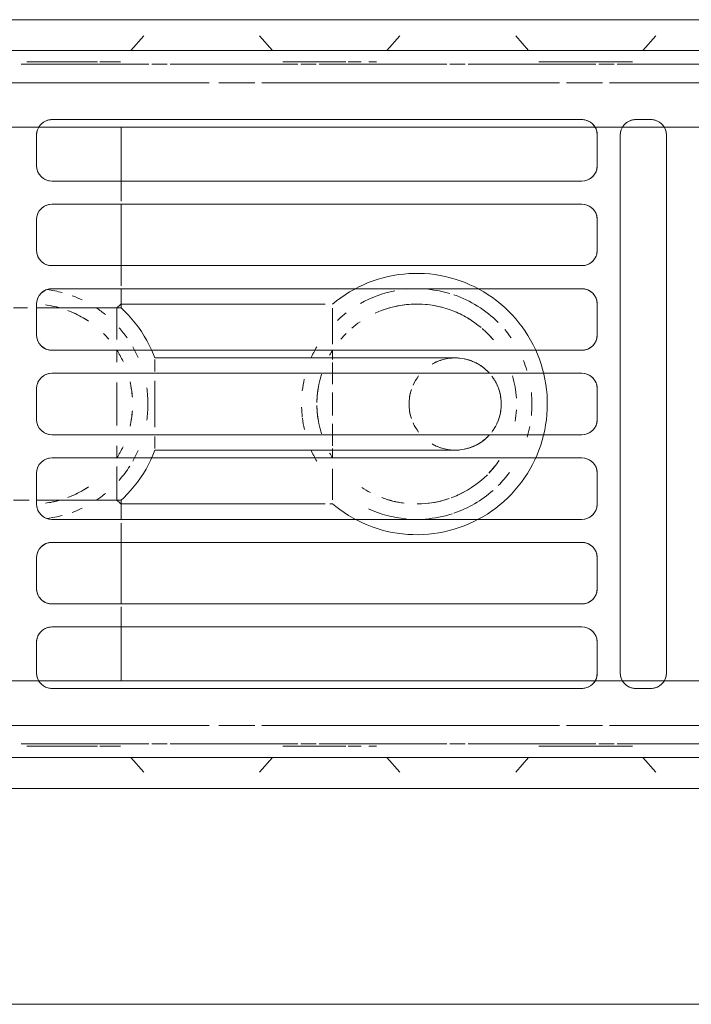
# Model space of a CAD drawing. Header units: millimetres. Extents: x -43279 to 212857, y -33734 to 71307.
# Tile 58 of 70: x -30503 to -30415, y 6187 to 6315. Entities that reach past the tile are written whole.
import ezdxf

# ---------------------------------------------------------------- set-up
doc = ezdxf.new("R2010")
doc.units = ezdxf.units.MM
doc.layers.add('M-EQPM', color=7, linetype='Continuous', lineweight=18)
doc.layers.add('Стены', color=7, linetype='Continuous', lineweight=5)

# ---------------------------------------------------------------- blocks, each defined once
blk = doc.blocks.new('PR_Радиатор_PradoUniversal_PRADO - 22-300-V1643-50_ОВ_L01_Отметка 0_Отопление - зависимый 2')
at = {"layer": 'M-EQPM'}
for p, q in [((532.9, -8), (-532.9, -8)), ((536, -12), (-536, -12)), ((441.5, -21), (443.5, -21)), ((450.5, -21), (519.5, -21)), ((-7, -22), (441, -22)), ((439.5, -93), (439.5, -23)), ((443, -22), (530.23, -22)), ((445.5, -23), (445.5, -93)), ((448.5, -27), (448.5, -23)), ((510.5, -22), (510.5, -29)), ((521.5, -23), (521.5, -27)), ((519.5, -29), (450.5, -29)), ((450.5, -32), (519.5, -32)), ((510.5, -32), (510.5, -40)), ((448.5, -38), (448.5, -34)), ((521.5, -34), (521.5, -38)), ((519.5, -40), (450.5, -40)), ((450.5, -43), (519.5, -43)), ((510.5, -43), (510.5, -45.48)), ((448.5, -49), (448.5, -45)), ((514.71, -45.48), (510.5, -45.48)), ((521.49, -45.48), (515.26, -45.48)), ((521.5, -45), (521.5, -49)), ((519.5, -51), (450.5, -51)), ((450.5, -54), (519.5, -54)), ((506.09, -58), (506.09, -55)), ((448.5, -60), (448.5, -56)), ((521.5, -56), (521.5, -60)), ((506.09, -61), (506.09, -58)), ((519.5, -62), (450.5, -62)), ((450.5, -65), (519.5, -65)), ((448.5, -71), (448.5, -67)), ((521.5, -67), (521.5, -71)), ((510.5, -70.52), (510.5, -73)), ((510.5, -70.52), (514.71, -70.52)), ((515.26, -70.52), (521.49, -70.52)), ((519.5, -73), (450.5, -73)), ((450.5, -76), (519.5, -76)), ((510.5, -76), (510.5, -84)), ((448.5, -82), (448.5, -78)), ((521.5, -78), (521.5, -82)), ((519.5, -84), (450.5, -84)), ((450.5, -87), (519.5, -87)), ((510.5, -87), (510.5, -94)), ((448.5, -93), (448.5, -89)), ((521.5, -89), (521.5, -93)), ((441, -94), (-7, -94)), ((530.23, -94), (443, -94)), ((443.5, -95), (441.5, -95)), ((519.5, -95), (450.5, -95)), ((-536, -104), (536, -104)), ((-532.9, -108), (532.9, -108))]:
    blk.add_line(p, q, dxfattribs=at)
at = {"layer": 'M-EQPM', "color": 254, "true_color": 0xe6e6e6}
for p, q in [((441.7, -8), (439, -8)), ((439, -8), (441.7, -8)), ((458.3, -8), (441.7, -8)), ((441.7, -8), (458.3, -8)), ((458.3, -8), (461, -8)), ((461, -8), (458.3, -8)), ((475.03, -8), (472.33, -8)), ((472.33, -8), (475.03, -8)), ((491.63, -8), (475.03, -8)), ((475.03, -8), (491.63, -8)), ((491.63, -8), (494.33, -8)), ((494.33, -8), (491.63, -8)), ((508.37, -8), (505.67, -8)), ((505.67, -8), (508.37, -8)), ((524.97, -8), (508.37, -8)), ((508.37, -8), (524.97, -8)), ((440.88, -10.11), (442.56, -12)), ((442.56, -12), (440.88, -10.11)), ((459.12, -10.11), (457.44, -12)), ((457.44, -12), (459.12, -10.11)), ((474.21, -10.11), (475.9, -12)), ((475.9, -12), (474.21, -10.11)), ((492.46, -10.11), (490.77, -12)), ((490.77, -12), (492.46, -10.11)), ((507.54, -10.11), (509.23, -12)), ((509.23, -12), (507.54, -10.11)), ((-536, -12), (536, -12)), ((-444.5, -13.8), (445.9, -13.8)), ((446.3, -13.8), (448.3, -13.8)), ((448.7, -13.8), (465.3, -13.8)), ((465.7, -13.8), (467.7, -13.8)), ((468.1, -13.8), (484.7, -13.8)), ((485.1, -13.8), (487.1, -13.8)), ((487.5, -13.8), (504.1, -13.8)), ((504.5, -13.8), (506.5, -13.8)), ((506.9, -13.8), (523.5, -13.8)), ((446.9, -16.2), (408.17, -16.2)), ((452.5, -16.2), (447.83, -16.2)), ((492.17, -16.2), (453.43, -16.2)), ((497.77, -16.2), (493.1, -16.2)), ((536, -16.2), (499.03, -16.2)), ((519.5, -21), (450.5, -21)), ((441, -22), (-7, -22)), ((439.5, -23), (439.5, -42)), ((441, -22), (443, -22)), ((510.5, -22), (443, -22)), ((445.5, -93), (445.5, -23)), ((448.5, -23), (448.5, -27)), ((510.5, -22), (530.13, -22)), ((521.5, -27), (521.5, -23)), ((450.5, -29), (519.5, -29)), ((510.5, -29), (510.5, -31.61)), ((519.5, -32), (450.5, -32)), ((448.5, -34), (448.5, -38)), ((521.5, -38), (521.5, -34)), ((450.5, -40), (519.5, -40)), ((510.5, -40), (510.5, -42.49)), ((519.5, -43), (450.5, -43)), ((448.5, -45), (448.5, -49)), ((483.3, -45), (482.95, -45)), ((482.95, -49.56), (482.95, -45.54)), ((510.5, -45), (483.93, -45)), ((510.5, -45.48), (512.7, -45.48)), ((511.05, -49.81), (511.05, -45.48)), ((521.5, -49), (521.5, -45)), ((524.52, -45.48), (522.46, -45.48)), ((450.5, -51), (519.5, -51)), ((506.09, -52), (485, -52)), ((506.09, -53.76), (506.09, -52.2)), ((519.5, -54), (450.5, -54)), ((506.09, -55), (506.09, -58)), ((448.5, -56), (448.5, -60)), ((521.5, -60), (521.5, -56)), ((506.09, -58), (506.09, -61)), ((450.5, -62), (519.5, -62)), ((506.09, -63.8), (506.09, -62.24)), ((485, -64), (506.09, -64)), ((519.5, -65), (450.5, -65)), ((482.95, -70.46), (482.95, -66.44)), ((511.05, -70.52), (511.05, -66.43)), ((448.5, -67), (448.5, -71)), ((521.5, -71), (521.5, -67)), ((483.93, -71), (510.5, -71)), ((512.7, -70.52), (510.5, -70.52)), ((522.69, -70.52), (524.52, -70.52)), ((450.5, -73), (519.5, -73)), ((439.5, -74), (439.5, -93)), ((510.5, -73.39), (510.5, -76)), ((519.5, -76), (450.5, -76)), ((448.5, -78), (448.5, -82)), ((521.5, -82), (521.5, -78)), ((450.5, -84), (519.5, -84)), ((510.5, -84.39), (510.5, -87)), ((519.5, -87), (450.5, -87)), ((448.5, -89), (448.5, -93)), ((521.5, -93), (521.5, -89)), ((-7, -94), (441, -94)), ((443, -94), (441, -94)), ((443, -94), (510.5, -94)), ((530.13, -94), (510.5, -94)), ((450.5, -95), (519.5, -95)), ((408.17, -99.8), (446.9, -99.8)), ((447.83, -99.8), (452.5, -99.8)), ((453.43, -99.8), (492.17, -99.8)), ((493.1, -99.8), (497.77, -99.8)), ((499.03, -99.8), (536, -99.8)), ((445.9, -102.2), (-445.9, -102.2)), ((448.3, -102.2), (446.3, -102.2)), ((465.3, -102.2), (448.7, -102.2)), ((467.7, -102.2), (465.7, -102.2)), ((484.7, -102.2), (468.1, -102.2)), ((487.1, -102.2), (485.1, -102.2)), ((504.1, -102.2), (487.5, -102.2)), ((506.5, -102.2), (504.5, -102.2)), ((523.5, -102.2), (506.9, -102.2)), ((536, -104), (-536, -104)), ((440.88, -105.89), (442.56, -104)), ((442.56, -104), (440.88, -105.89)), ((459.12, -105.89), (457.44, -104)), ((457.44, -104), (459.12, -105.89)), ((474.21, -105.89), (475.9, -104)), ((475.9, -104), (474.21, -105.89)), ((492.46, -105.89), (490.77, -104)), ((490.77, -104), (492.46, -105.89)), ((507.54, -105.89), (509.23, -104)), ((509.23, -104), (507.54, -105.89)), ((441.7, -108), (439, -108)), ((439, -108), (441.7, -108)), ((458.3, -108), (441.7, -108)), ((441.7, -108), (458.3, -108)), ((458.3, -108), (461, -108)), ((461, -108), (458.3, -108)), ((475.03, -108), (472.33, -108)), ((472.33, -108), (475.03, -108)), ((491.63, -108), (475.03, -108)), ((475.03, -108), (491.63, -108)), ((491.63, -108), (494.33, -108)), ((494.33, -108), (491.63, -108)), ((508.37, -108), (505.67, -108)), ((505.67, -108), (508.37, -108)), ((524.97, -108), (508.37, -108)), ((508.37, -108), (524.97, -108))]:
    blk.add_line(p, q, dxfattribs=at)
at = {"layer": 'M-EQPM', "color": 7, "true_color": 0xfefefe}
for p, q in [((445.9, -13.8), (-444.5, -13.8)), ((448.3, -13.8), (446.3, -13.8)), ((465.3, -13.8), (448.7, -13.8)), ((467.7, -13.8), (465.7, -13.8)), ((484.7, -13.8), (468.1, -13.8)), ((478.23, -13.5), (477.53, -13.5)), ((487.1, -13.8), (485.1, -13.8)), ((504.1, -13.8), (487.5, -13.8)), ((506.5, -13.8), (504.5, -13.8)), ((523.5, -13.8), (506.9, -13.8)), ((511.57, -13.5), (510.86, -13.5)), ((408.17, -16.2), (446.9, -16.2)), ((447.83, -16.2), (452.5, -16.2)), ((453.43, -16.2), (492.17, -16.2)), ((493.1, -16.2), (497.77, -16.2)), ((499.03, -16.2), (532.9, -16.2)), ((441, -22), (443, -22)), ((510.5, -22), (524.98, -22)), ((516.25, -22), (510.5, -22)), ((512.04, -22), (524.98, -22)), ((524.98, -22), (516.25, -22)), ((510.5, -40), (510.5, -42.49)), ((439.5, -45.46), (439.5, -52)), ((511.05, -45.48), (512.18, -45.48)), ((512.65, -45.48), (513.87, -45.48)), ((514.58, -45.48), (512.67, -45.48)), ((513.87, -45.48), (514.72, -45.48)), ((514.75, -45.48), (514.58, -45.48)), ((515.26, -45.48), (514.71, -45.48)), ((514.71, -45.48), (515.26, -45.48)), ((517.31, -45.48), (515.21, -45.48)), ((516.02, -45.48), (517.27, -45.48)), ((520.39, -45.48), (518.44, -45.48)), ((522.46, -45.48), (524.52, -45.48)), ((482.95, -47.76), (482.95, -49.38)), ((511.05, -48.02), (511.05, -49.87)), ((511.05, -52.55), (511.05, -50.98)), ((482.95, -53.79), (482.95, -52.58)), ((455.82, -63.2), (455.62, -62.55)), ((482.95, -63.42), (482.95, -62.21)), ((439.5, -64), (439.5, -71.5)), ((511.05, -65.02), (511.05, -63.45)), ((511.05, -66.38), (511.05, -67.98)), ((482.95, -66.62), (482.95, -68.24)), ((512.18, -70.52), (511.05, -70.52)), ((513.87, -70.52), (512.64, -70.52)), ((512.67, -70.52), (514.58, -70.52)), ((514.72, -70.52), (513.87, -70.52)), ((514.58, -70.52), (514.75, -70.52)), ((515.26, -70.52), (514.71, -70.52)), ((514.71, -70.52), (515.26, -70.52)), ((515.21, -70.52), (517.31, -70.52)), ((517.27, -70.52), (516.02, -70.52)), ((518.44, -70.52), (520.39, -70.52)), ((524.52, -70.52), (522.69, -70.52)), ((510.5, -73.39), (510.5, -76)), ((443, -94), (441, -94)), ((510.5, -94), (510.89, -94)), ((524.98, -94), (510.5, -94)), ((510.89, -94), (516.25, -94)), ((524.98, -94), (512.04, -94)), ((516.25, -94), (524.98, -94)), ((446.9, -99.8), (408.17, -99.8)), ((452.5, -99.8), (447.83, -99.8)), ((492.17, -99.8), (453.43, -99.8)), ((497.77, -99.8), (493.1, -99.8)), ((532.9, -99.8), (499.03, -99.8)), ((-445.9, -102.2), (445.9, -102.2)), ((446.3, -102.2), (448.3, -102.2)), ((448.7, -102.2), (465.3, -102.2)), ((465.7, -102.2), (467.7, -102.2)), ((468.1, -102.2), (484.7, -102.2)), ((485.1, -102.2), (487.1, -102.2)), ((487.5, -102.2), (504.1, -102.2)), ((504.5, -102.2), (506.5, -102.2)), ((506.9, -102.2), (523.5, -102.2)), ((478.23, -102.5), (477.53, -102.5)), ((511.57, -102.5), (510.86, -102.5))]:
    blk.add_line(p, q, dxfattribs=at)
at = {"layer": 'M-EQPM', "color": 7, "true_color": 0xfcfcfc}
for p, q in [((444.9, -13.5), (443.9, -13.5)), ((443.9, -13.5), (445.92, -13.5)), ((455.1, -13.5), (444.9, -13.5)), ((445.92, -13.5), (455.1, -13.5)), ((455.1, -13.5), (455.81, -13.5)), ((456.1, -13.5), (455.1, -13.5)), ((455.81, -13.5), (456.1, -13.5)), ((477.53, -13.5), (477.23, -13.5)), ((477.23, -13.5), (477.82, -13.5)), ((479.25, -13.5), (480.92, -13.5)), ((480.92, -13.5), (479.25, -13.5)), ((481.25, -13.5), (488.43, -13.5)), ((488.43, -13.5), (481.25, -13.5)), ((488.43, -13.5), (489.43, -13.5)), ((489.43, -13.5), (488.43, -13.5)), ((510.86, -13.5), (510.57, -13.5)), ((510.57, -13.5), (511.16, -13.5)), ((513.25, -13.5), (511.58, -13.5)), ((513.58, -13.5), (521.77, -13.5)), ((521.77, -13.5), (513.58, -13.5)), ((521.77, -13.5), (522.47, -13.5)), ((522.77, -13.5), (521.77, -13.5)), ((522.47, -13.5), (522.77, -13.5)), ((443, -21), (441.5, -21)), ((-7, -22), (441, -22)), ((443, -22), (441, -22)), ((443, -22), (510.5, -22)), ((510.89, -22), (510.5, -22)), ((510.5, -22.57), (510.5, -24.63)), ((512.04, -22), (510.89, -22)), ((513.87, -22), (512.04, -22)), ((524.98, -22), (512.04, -22)), ((516.25, -22), (513.87, -22)), ((519.02, -22), (516.25, -22)), ((522, -22), (519.02, -22)), ((527.75, -22), (522, -22)), ((510.5, -24.99), (510.5, -29)), ((510.5, -32.04), (510.5, -40)), ((472.5, -41.01), (473.18, -41.04)), ((479.07, -42.54), (479.69, -42.84)), ((479.69, -42.84), (480.29, -43.16)), ((510.5, -43), (510.5, -45)), ((482.95, -45.52), (482.95, -45.83)), ((511.05, -45.48), (511.05, -46.61)), ((512.44, -45.48), (511.06, -45.48)), ((512.7, -45.48), (514.71, -45.48)), ((515.26, -45.48), (518.47, -45.48)), ((518.47, -45.48), (521.49, -45.48)), ((482.95, -52.22), (482.95, -51)), ((439.5, -52), (439.5, -64)), ((473.68, -52), (473.13, -52)), ((506.09, -52.2), (506.09, -52.8)), ((482.95, -55.43), (482.95, -53.79)), ((506.09, -52.8), (506.09, -53.76)), ((511.05, -58), (511.05, -55.21)), ((482.95, -58), (482.95, -56.51)), ((482.95, -59.49), (482.95, -58)), ((511.05, -60.79), (511.05, -58)), ((482.95, -62.21), (482.95, -60.57)), ((455.62, -62.55), (455.45, -61.89)), ((506.09, -62.24), (506.09, -63.2)), ((482.95, -65), (482.95, -63.78)), ((506.09, -63.2), (506.09, -63.8)), ((482.95, -66.43), (482.95, -65.8)), ((482.95, -70.17), (482.95, -70.48)), ((511.05, -69.39), (511.05, -70.52)), ((510.5, -71), (510.5, -73)), ((511.06, -70.52), (512.44, -70.52)), ((514.71, -70.52), (512.7, -70.52)), ((518.47, -70.52), (515.26, -70.52)), ((521.49, -70.52), (518.47, -70.52)), ((475.05, -74.72), (474.38, -74.83)), ((510.5, -76), (510.5, -83.96)), ((510.5, -87), (510.5, -90.01)), ((510.5, -91.38), (510.5, -93.43)), ((441, -94), (-7, -94)), ((441, -94), (443, -94)), ((510.5, -94), (443, -94)), ((510.5, -94), (510.89, -94)), ((510.89, -94), (512.04, -94)), ((512.04, -94), (513.87, -94)), ((512.04, -94), (524.98, -94)), ((513.87, -94), (516.25, -94)), ((516.25, -94), (519.02, -94)), ((519.02, -94), (530.13, -94)), ((441.5, -95), (443, -95)), ((444.9, -102.5), (443.9, -102.5)), ((443.9, -102.5), (444.49, -102.5)), ((444.49, -102.5), (445.92, -102.5)), ((455.1, -102.5), (444.9, -102.5)), ((445.92, -102.5), (455.1, -102.5)), ((455.1, -102.5), (456.1, -102.5)), ((456.1, -102.5), (455.1, -102.5)), ((477.53, -102.5), (477.23, -102.5)), ((477.23, -102.5), (477.82, -102.5)), ((479.25, -102.5), (480.92, -102.5)), ((480.92, -102.5), (479.25, -102.5)), ((481.25, -102.5), (488.43, -102.5)), ((488.43, -102.5), (481.25, -102.5)), ((488.43, -102.5), (489.14, -102.5)), ((489.14, -102.5), (488.43, -102.5)), ((489.14, -102.5), (489.43, -102.5)), ((489.43, -102.5), (489.14, -102.5)), ((510.86, -102.5), (510.57, -102.5)), ((510.57, -102.5), (511.16, -102.5)), ((513.25, -102.5), (511.58, -102.5)), ((513.58, -102.5), (521.77, -102.5)), ((521.77, -102.5), (513.58, -102.5)), ((521.77, -102.5), (522.47, -102.5)), ((522.77, -102.5), (521.77, -102.5)), ((522.47, -102.5), (522.77, -102.5))]:
    blk.add_line(p, q, dxfattribs=at)
at = {"layer": 'M-EQPM', "color": 7, "true_color": 0xfcfcfc, "flags": 128}
for points in [[(465.21, -42.41), (465.84, -42.16), (466.48, -41.92), (467.13, -41.71), (467.78, -41.53)], [(467.78, -41.53), (468.44, -41.38), (469.11, -41.25), (469.78, -41.15), (470.46, -41.07), (471.14, -41.02), (471.82, -41), (472.5, -41.01)], [(473.18, -41.04), (473.85, -41.1), (474.53, -41.19), (475.2, -41.3), (475.86, -41.44), (476.52, -41.61), (477.17, -41.81), (477.82, -42.03), (478.45, -42.27), (479.07, -42.54)], [(463.99, -43.01), (464.59, -42.7), (465.21, -42.41)], [(456.09, -52.01), (456.34, -51.38), (456.62, -50.76)], [(455.49, -53.96), (455.66, -53.3), (455.86, -52.65), (456.09, -52.01)], [(456.55, -65.1), (456.28, -64.48), (456.04, -63.85), (455.82, -63.2)], [(472.99, -64), (473.53, -64), (474.1, -64)], [(469.63, -74.83), (468.96, -74.73), (468.29, -74.59), (467.63, -74.43), (466.98, -74.24), (466.33, -74.03), (465.7, -73.79), (465.07, -73.52), (464.46, -73.23), (463.85, -72.92)], [(480.15, -72.92), (479.55, -73.23), (478.94, -73.52), (478.31, -73.79), (477.67, -74.03), (477.03, -74.24), (476.37, -74.43), (475.71, -74.59), (475.05, -74.72)], [(474.38, -74.83), (473.7, -74.91), (473.02, -74.97), (472.34, -75), (471.66, -75), (470.98, -74.97), (470.31, -74.92), (469.63, -74.83)]]:
    blk.add_lwpolyline(points, dxfattribs=at)
at = {"layer": 'M-EQPM', "color": 254, "true_color": 0xe6e6e6, "flags": 128}
for points in [[(456.62, -50.76), (456.92, -50.15), (457.25, -49.55), (457.6, -48.97), (457.97, -48.4), (458.36, -47.85), (458.78, -47.31), (459.22, -46.79), (459.68, -46.29), (460.16, -45.8), (460.65, -45.34), (461.17, -44.9), (461.7, -44.47), (462.25, -44.07), (462.81, -43.69), (463.39, -43.34), (463.99, -43.01)], [(480.29, -43.16), (480.87, -43.5), (481.45, -43.87), (482, -44.26), (482.55, -44.67), (482.95, -45)], [(506.09, -52), (506.35, -51.37), (506.62, -50.75)], [(473.13, -52), (472.6, -52), (472.09, -52), (471.6, -52), (471.13, -52), (470.68, -52), (470.25, -52), (469.85, -52), (469.48, -52), (469.12, -52), (468.8, -52), (468.5, -52), (468.22, -52), (467.98, -52), (467.76, -52), (467.56, -52), (467.4, -52), (467.26, -52), (467.15, -52), (467.07, -52), (467.02, -52), (467, -52)], [(485, -52), (484.28, -52), (483.56, -52), (482.85, -52), (482.13, -52), (481.42, -52), (480.72, -52), (480.03, -52), (479.34, -52), (478.66, -52), (477.99, -52), (477.33, -52), (476.69, -52), (476.06, -52), (475.44, -52), (474.84, -52), (474.25, -52), (473.68, -52)], [(455, -58), (455.01, -57.32), (455.05, -56.64), (455.12, -55.96), (455.22, -55.29), (455.34, -54.62), (455.49, -53.96)], [(455.45, -61.89), (455.31, -61.23), (455.19, -60.56), (455.1, -59.88), (455.04, -59.21), (455.01, -58.53), (455, -58)], [(467, -64), (467.01, -64), (467.06, -64), (467.13, -64), (467.23, -64), (467.36, -64), (467.52, -64), (467.7, -64), (467.91, -64), (468.15, -64), (468.42, -64), (468.71, -64), (469.03, -64), (469.38, -64), (469.75, -64), (470.14, -64), (470.56, -64), (471, -64), (471.47, -64), (471.95, -64), (472.46, -64), (472.99, -64)], [(474.1, -64), (474.68, -64), (475.27, -64), (475.89, -64), (476.52, -64), (477.16, -64), (477.81, -64), (478.48, -64), (479.15, -64), (479.84, -64), (480.53, -64), (481.23, -64), (481.94, -64), (482.65, -64), (483.37, -64), (484.09, -64), (484.81, -64), (485, -64)], [(506.53, -65.05), (506.26, -64.43), (506.09, -64)], [(463.85, -72.92), (463.26, -72.58), (462.69, -72.22), (462.13, -71.84), (461.58, -71.43), (461.05, -71), (460.54, -70.56), (460.05, -70.09), (459.57, -69.6), (459.12, -69.09), (458.69, -68.57), (458.27, -68.03), (457.88, -67.47), (457.52, -66.9), (457.17, -66.31), (456.85, -65.71), (456.55, -65.1)], [(482.95, -71), (482.43, -71.43), (481.88, -71.83), (481.32, -72.22), (480.74, -72.58), (480.15, -72.92)]]:
    blk.add_lwpolyline(points, dxfattribs=at)
at = {"layer": 'M-EQPM', "flags": 128}
for points in [[(506.62, -50.75), (506.93, -50.14), (507.25, -49.54), (507.6, -48.96), (507.98, -48.39), (508.37, -47.84), (508.79, -47.3), (509.23, -46.78), (509.69, -46.28), (510.16, -45.8), (510.5, -45.48)], [(510.5, -70.52), (510.01, -70.05), (509.54, -69.56), (509.08, -69.05), (508.65, -68.53), (508.24, -67.99), (507.85, -67.43), (507.49, -66.85), (507.15, -66.27), (506.83, -65.67), (506.53, -65.05)]]:
    blk.add_lwpolyline(points, dxfattribs=at)
at = {"layer": 'M-EQPM'}
for centre, radius, start, end in [((441.5, -23), 2, 90, 180), ((441.5, -23), 2, 105, 180), ((443.5, -23), 2, 360, 90), ((443.5, -23), 2, 360, 75), ((450.5, -23), 2, 90, 180), ((450.5, -23), 2, 105, 180), ((519.5, -23), 2, 0, 90), ((519.5, -23), 2, 0, 75), ((450.5, -27), 2, 180, 270), ((450.5, -27), 2, 195, 270), ((519.5, -27), 2, 270, 0), ((519.5, -27), 2, 270, 345), ((450.5, -34), 2, 90, 180), ((450.5, -34), 2, 90, 165), ((519.5, -34), 2, 360, 90), ((519.5, -34), 2, 15, 90), ((450.5, -38), 2, 180, 270), ((519.5, -38), 2, 270, 360), ((450.5, -38), 2, 195, 270), ((519.5, -38), 2, 270, 345), ((450.5, -45), 2, 90, 180), ((450.5, -45), 2, 90, 165), ((519.5, -45), 2, 0, 90), ((519.5, -45), 2, 15, 90), ((450.5, -49), 2, 180, 270), ((450.5, -49), 2, 195, 270), ((519.5, -49), 2, 270, 360), ((519.5, -49), 2, 270, 345), ((450.5, -56), 2, 90, 180), ((450.5, -56), 2, 90, 165), ((467, -58), 6, 150, 180), ((519.5, -56), 2, 0, 90), ((519.5, -56), 2, 15, 90), ((467, -58), 6, 180, 210), ((450.5, -60), 2, 180, 270), ((519.5, -60), 2, 270, 360), ((450.5, -60), 2, 195, 270), ((519.5, -60), 2, 270, 345), ((450.5, -67), 2, 90, 180), ((450.5, -67), 2, 90, 165), ((519.5, -67), 2, 0, 90), ((519.5, -67), 2, 15, 90), ((450.5, -71), 2, 180, 270), ((450.5, -71), 2, 195, 270), ((519.5, -71), 2, 270, 360), ((519.5, -71), 2, 270, 345), ((450.5, -78), 2, 90, 180), ((450.5, -78), 2, 90, 165), ((519.5, -78), 2, 0, 90), ((519.5, -78), 2, 15, 90), ((450.5, -82), 2, 180, 270), ((450.5, -82), 2, 195, 270), ((519.5, -82), 2, 270, 360), ((519.5, -82), 2, 270, 345), ((450.5, -89), 2, 90, 180), ((450.5, -89), 2, 90, 165), ((519.5, -89), 2, 0, 90), ((519.5, -89), 2, 15, 90), ((441.5, -93), 2, 180, 270), ((441.5, -93), 2, 180, 255), ((443.5, -93), 2, 270, 0), ((443.5, -93), 2, 285, 0), ((450.5, -93), 2, 180, 270), ((450.5, -93), 2, 180, 255), ((519.5, -93), 2, 270, 0), ((519.5, -93), 2, 285, 0)]:
    blk.add_arc(centre, radius, start, end, dxfattribs=at)
at = {"layer": 'M-EQPM', "color": 7, "true_color": 0xfcfcfc}
for centre, radius, start, end in [((441.5, -23), 2, 90, 105), ((472, -58), 15, 94.3153, 107.8489), ((472, -58), 15, 65.2967, 84.6868), ((472, -58), 15, 108.8063, 131.4541), ((472, -58), 13, 111.6995, 135), ((472, -58), 13, 90.1835, 108.9721), ((472, -58), 13, 92.9667, 107.5979), ((472, -58), 13, 69.543, 82.7113), ((472, -58), 13, 70.3543, 81.7193), ((472, -58), 13, 114.9657, 126.0825), ((472, -58), 13, 56.5328, 62.3601), ((472, -58), 15, 135, 143.5542), ((522, -58), 15, 138.5629, 147.4222), ((472, -58), 13, 136.2753, 145.5757), ((472, -58), 13, 136.4187, 145.5372), ((467, -58), 6, 90, 135), ((467, -58), 6, 75, 90), ((467, -58), 6, 60, 75), ((472, -58), 15, 163.3484, 168.7702), ((472, -58), 13, 170.0502, 176.6784), ((472, -58), 13, 170.0683, 176.6527), ((472, -58), 13, 0.9341, 8.8972), ((522, -58), 15, 172.0026, 180), ((472, -58), 15, 174.2425, 180), ((467, -58), 6, 0, 15), ((472, -58), 15, 180, 185.7575), ((472, -58), 13, 183.3216, 189.9498), ((472, -58), 13, 183.3473, 196.3801), ((467, -58), 6, 345, 0), ((472, -58), 13, 351.1028, 359.0659), ((522, -58), 15, 180, 187.9974), ((467, -58), 6, 225, 270), ((467, -58), 6, 270, 285), ((467, -58), 6, 285, 300), ((472, -58), 15, 215.0023, 220.1922), ((472, -58), 13, 219.9115, 229.1403), ((472, -58), 13, 220.3873, 225), ((522, -58), 15, 215.0023, 221.4371), ((472, -58), 15, 225, 251.1937), ((472, -58), 13, 229.8923, 248.3005), ((472, -58), 13, 235.8185, 245.5205), ((472, -58), 13, 304.5928, 310.4791), ((472, -58), 15, 307.8143, 313.5252), ((472, -58), 13, 249.757, 270), ((472, -58), 13, 279.5121, 294.6608), ((472, -58), 13, 285.5794, 293.1971), ((472, -58), 13, 255.4593, 278.2807), ((472, -58), 13, 271.8596, 282.4689), ((472, -58), 15, 280.926, 299.2139), ((472, -58), 15, 253.2537, 275.0555), ((441.5, -93), 2, 255, 270)]:
    blk.add_arc(centre, radius, start, end, dxfattribs=at)
at = {"layer": 'M-EQPM', "color": 254, "true_color": 0xe6e6e6}
for centre, radius, start, end in [((443.5, -23), 2, 75, 90), ((450.5, -23), 2, 90, 105), ((519.5, -23), 2, 75, 90), ((450.5, -27), 2, 180, 195), ((519.5, -27), 2, 345, 0), ((450.5, -34), 2, 165, 180), ((519.5, -34), 2, 360, 15), ((450.5, -38), 2, 180, 195), ((519.5, -38), 2, 345, 360), ((450.5, -45), 2, 165, 180), ((519.5, -45), 2, 0, 15), ((450.5, -49), 2, 180, 195), ((519.5, -49), 2, 345, 0), ((467, -58), 6, 90, 135), ((467, -58), 6, 60, 75), ((472, -58), 15, 163.3484, 168.7702), ((467, -58), 6, 150, 180), ((450.5, -56), 2, 165, 180), ((519.5, -56), 2, 0, 15), ((472, -58), 15, 174.2425, 180), ((467, -58), 6, 360, 15), ((472, -58), 15, 180, 185.7575), ((467, -58), 6, 180, 210), ((467, -58), 6, 345, 360), ((450.5, -60), 2, 180, 195), ((519.5, -60), 2, 345, 0), ((467, -58), 6, 225, 270), ((467, -58), 6, 285, 300), ((450.5, -67), 2, 165, 180), ((519.5, -67), 2, 0, 15), ((450.5, -71), 2, 180, 195), ((519.5, -71), 2, 345, 360), ((450.5, -78), 2, 165, 180), ((519.5, -78), 2, 0, 15), ((450.5, -82), 2, 180, 195), ((519.5, -82), 2, 345, 360), ((450.5, -89), 2, 165, 180), ((519.5, -89), 2, 0, 15), ((443.5, -93), 2, 270, 285), ((450.5, -93), 2, 255, 270), ((519.5, -93), 2, 270, 285)]:
    blk.add_arc(centre, radius, start, end, dxfattribs=at)
at = {"layer": 'M-EQPM', "color": 7, "true_color": 0xfefefe}
for centre, radius, start, end in [((472, -58), 15, 94.3153, 107.8489), ((472, -58), 15, 65.2967, 84.6868), ((522, -58), 15, 97.252, 104.8794), ((522, -58), 15, 97.252, 104.8794), ((472, -58), 15, 108.8063, 131.4541), ((522, -58), 15, 110.0199, 115.4019), ((522, -58), 15, 110.0199, 115.4019), ((472, -58), 13, 110.088, 114.4795), ((522, -58), 15, 123.6129, 129.158), ((522, -58), 15, 123.6129, 129.158), ((522, -58), 13, 110.6014, 116.5856), ((522, -58), 13, 99.2956, 105.1827), ((522, -58), 13, 119.5527, 124.0553), ((522, -58), 13, 114.364, 123.8626), ((472, -58), 15, 135, 143.5542), ((522, -58), 15, 138.5629, 147.4222), ((472, -58), 15, 23.3868, 29.6985), ((472, -58), 15, 23.3868, 29.6985), ((522, -58), 15, 150.3015, 156.2587), ((522, -58), 15, 150.3015, 156.2587), ((467, -58), 6, 75, 90), ((472, -58), 15, 6.9724, 12.7279), ((472, -58), 15, 6.9724, 12.7279), ((472, -58), 15, 1.6011, 6.5885), ((472, -58), 15, 1.6011, 6.5885), ((522, -58), 15, 172.0026, 180), ((522, -58), 13, 167.1098, 176.0257), ((522, -58), 15, 180, 187.9974), ((522, -58), 13, 183.9743, 192.8902), ((472, -58), 15, 347.499, 353.4115), ((472, -58), 15, 347.499, 353.4115), ((472, -58), 15, 196.9706, 202.129), ((472, -58), 15, 196.9706, 202.129), ((467, -58), 6, 270, 285), ((472, -58), 15, 330.3015, 336.6132), ((472, -58), 15, 330.3015, 336.6132), ((522, -58), 15, 203.7413, 209.6985), ((522, -58), 15, 203.7413, 209.6985), ((472, -58), 15, 215.0023, 220.1922), ((472, -58), 13, 315, 319.6127), ((522, -58), 15, 215.0023, 221.4371), ((522, -58), 13, 220.3873, 225), ((472, -58), 15, 225, 251.1937), ((472, -58), 15, 307.8143, 313.5252), ((522, -58), 13, 235.9447, 240.4473), ((522, -58), 13, 236.1374, 245.636), ((472, -58), 13, 245.5205, 249.912), ((522, -58), 15, 230.842, 236.3871), ((522, -58), 15, 230.842, 236.3871), ((522, -58), 13, 243.4144, 249.3986), ((472, -58), 15, 280.926, 299.2139), ((522, -58), 15, 244.5981, 249.9801), ((522, -58), 15, 244.5981, 249.9801), ((522, -58), 13, 254.8173, 260.7044), ((472, -58), 15, 253.2537, 275.0555), ((522, -58), 15, 255.1206, 262.748), ((522, -58), 15, 255.1206, 262.748)]:
    blk.add_arc(centre, radius, start, end, dxfattribs=at)
at = {"layer": 'M-EQPM', "color": 7, "true_color": 0xfcfcfc}
for points in [[(511.05, -45.48), (510.87, -45.32), (510.59, -45.08), (510.5, -45), (510.5, -45)], [(510.5, -45), (510.5, -45), (510.55, -45.04), (510.64, -45.12)], [(510.64, -70.88), (510.55, -70.96), (510.5, -71), (510.5, -71)], [(510.5, -71), (510.5, -71), (510.55, -70.96), (510.64, -70.88)], [(510.64, -70.88), (510.73, -70.8), (510.87, -70.68), (511.05, -70.52)]]:
    blk.add_open_spline(points, degree=3, dxfattribs=at)
at = {"layer": 'M-EQPM', "color": 7, "true_color": 0xfefefe}
for points in [[(510.64, -45.12), (510.73, -45.2), (510.87, -45.32), (511.05, -45.48)], [(518.5, -45.48), (519.11, -45.31), (519.73, -45.18), (520.36, -45.1)], [(483.34, -51.63), (483.22, -51.41), (483.09, -51.2), (482.95, -51)], [(511.05, -51), (510.75, -51.46), (510.48, -51.94), (510.24, -52.45)], [(467.48, -52.02), (467.65, -52.03), (467.82, -52.05), (467.99, -52.08)], [(509.22, -55.61), (509.14, -56.08), (509.08, -56.55), (509.04, -57.03)], [(509.04, -58.97), (509.08, -59.45), (509.14, -59.92), (509.22, -60.39)], [(467.99, -63.92), (467.85, -63.94), (467.71, -63.96), (467.57, -63.97)], [(510.24, -63.55), (510.48, -64.06), (510.75, -64.54), (511.05, -65)], [(482.95, -65), (483.09, -64.8), (483.22, -64.59), (483.34, -64.37)], [(511.05, -70.52), (510.87, -70.68), (510.73, -70.8), (510.64, -70.88)], [(520.36, -70.9), (519.73, -70.82), (519.11, -70.69), (518.5, -70.52)]]:
    blk.add_open_spline(points, degree=3, dxfattribs=at)
at = {"layer": 'M-EQPM', "color": 254, "true_color": 0xe6e6e6}
for points, knots in [([(464.04, -52.78), (464.19, -52.7), (464.5, -52.54), (464.97, -52.35), (465.39, -52.22), (465.65, -52.15), (465.75, -52.13)], [-0.66666667, -0.66666667, -0.66666667, -0.66666667, -0.63888889, -0.61111111, -0.58333333, -0.56726439, -0.56726439, -0.56726439, -0.56726439]), ([(468.41, -52.17), (468.61, -52.22), (469.13, -52.37), (469.62, -52.59), (469.93, -52.76)], [-0.42112594, -0.42112594, -0.42112594, -0.42112594, -0.38888889, -0.33333333, -0.33333333, -0.33333333, -0.33333333]), ([(462.57, -53.95), (462.65, -53.87), (462.85, -53.66), (463.19, -53.36), (463.6, -53.05), (463.89, -52.86), (464.04, -52.78)], [-0.7677259, -0.7677259, -0.7677259, -0.7677259, -0.75, -0.7222222, -0.6944444, -0.6666667, -0.6666667, -0.6666667, -0.6666667]), ([(464.04, -63.22), (463.89, -63.14), (463.6, -62.95), (463.19, -62.64), (462.85, -62.34), (462.65, -62.13), (462.57, -62.05)], [-0.3333333, -0.3333333, -0.3333333, -0.3333333, -0.3055556, -0.2777778, -0.25, -0.2322741, -0.2322741, -0.2322741, -0.2322741]), ([(465.75, -63.87), (465.65, -63.85), (465.39, -63.78), (464.97, -63.65), (464.5, -63.46), (464.19, -63.3), (464.04, -63.22)], [-0.43273561, -0.43273561, -0.43273561, -0.43273561, -0.41666667, -0.38888889, -0.36111111, -0.33333333, -0.33333333, -0.33333333, -0.33333333]), ([(467.57, -63.97), (467.37, -63.99), (467, -64.01), (466.63, -63.99), (466.46, -63.98)], [-0.53239332, -0.53239332, -0.53239332, -0.53239332, -0.5, -0.47222222, -0.47222222, -0.47222222, -0.47222222]), ([(469.93, -63.24), (469.62, -63.41), (469.13, -63.63), (468.61, -63.78), (468.41, -63.83)], [-0.66666667, -0.66666667, -0.66666667, -0.66666667, -0.61111111, -0.57887406, -0.57887406, -0.57887406, -0.57887406])]:
    blk.add_open_spline(points, degree=3, knots=knots, dxfattribs=at)
for points in [[(466.46, -52.02), (466.63, -52.01), (466.97, -51.99), (467.31, -52.01), (467.48, -52.02)], [(471.76, -54.35), (472.04, -54.72), (472.28, -55.12), (472.47, -55.54)], [(472.69, -56.11), (472.9, -56.72), (473, -57.36), (473, -58)], [(473, -58), (473, -58.64), (472.9, -59.28), (472.69, -59.89)], [(472.47, -60.46), (472.28, -60.88), (472.04, -61.28), (471.76, -61.65)]]:
    blk.add_open_spline(points, degree=3, dxfattribs=at)
at = {"layer": 'M-EQPM'}
for points, knots in [([(461.51, -55.58), (461.6, -55.36), (461.8, -54.99), (462.05, -54.6), (462.19, -54.41), (462.23, -54.36)], [-0.87100421, -0.87100421, -0.87100421, -0.87100421, -0.83333333, -0.80555556, -0.79621494, -0.79621494, -0.79621494, -0.79621494]), ([(462.23, -61.64), (462.19, -61.59), (462.05, -61.4), (461.8, -61.01), (461.6, -60.64), (461.51, -60.42)], [-0.20378506, -0.20378506, -0.20378506, -0.20378506, -0.19444444, -0.16666667, -0.12899579, -0.12899579, -0.12899579, -0.12899579])]:
    blk.add_open_spline(points, degree=3, knots=knots, dxfattribs=at)
at = {"layer": 'M-EQPM', "color": 7, "true_color": 0xfcfcfc}
for points, knots in [([(485, -57.8), (484.98, -57), (484.85, -55.75), (484.54, -54.56), (484.41, -54.13)], [0.0256998, 0.0256998, 0.0256998, 0.0256998, 0.3333333, 0.5148525, 0.5148525, 0.5148525, 0.5148525]), ([(484.41, -61.87), (484.54, -61.44), (484.85, -60.26), (484.98, -59), (485, -58.2)], [0.4859859, 0.4859859, 0.4859859, 0.4859859, 0.6666667, 0.9743603, 0.9743603, 0.9743603, 0.9743603])]:
    blk.add_open_spline(points, degree=3, knots=knots, dxfattribs=at)
at = {"layer": 'M-EQPM'}
for points in [[(461, -58), (461, -57.36), (461.1, -56.72), (461.3, -56.11)], [(461.3, -59.89), (461.1, -59.28), (461, -58.64), (461, -58)]]:
    blk.add_open_spline(points, degree=3, dxfattribs=at)
blk = doc.blocks.new('A$Cc29e8ddc')
at = {"layer": 'M-EQPM', "color": 254, "true_color": 0xe6e6e6, "rotation": 180}
blk.add_blockref('PR_Радиатор_PradoUniversal_PRADO - 22-300-V1643-50_ОВ_L01_Отметка 0_Отопление - зависимый 2', (4648.41, 20.89), dxfattribs=at)

msp = doc.modelspace()

# ---------------------------------------------------------------- linework, layer by layer
at = {"layer": 'Стены'}
msp.add_line((-33291.58, 6186.82), (-24510.21, 6186.82), dxfattribs=at)

# ---------------------------------------------------------------- block references
at = {"layer": 'Стены', "linetype": 'ByBlock'}
msp.add_blockref('A$Cc29e8ddc', (-34627.37, 6186.02), dxfattribs=at)

doc.saveas('drawing.dxf')
